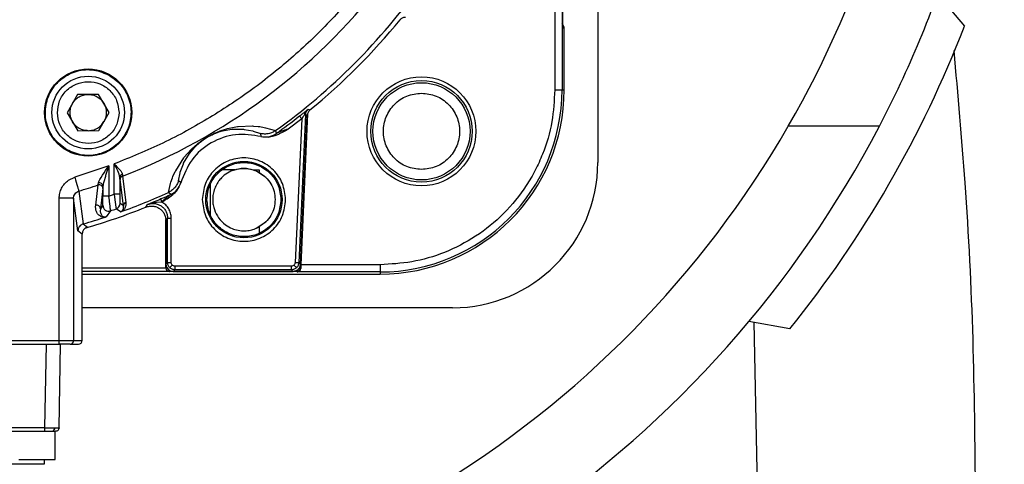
# Model space of a CAD drawing. Header units: millimetres. Extents: x 2719 to 13968, y 3953 to 13921.
# Tile 128 of 160: x 5546 to 5681, y 9304 to 9365. Entities that reach past the tile are written whole.
import ezdxf

# ---------------------------------------------------------------- set-up
doc = ezdxf.new("R2010")
doc.units = ezdxf.units.MM

msp = doc.modelspace()

# ---------------------------------------------------------------- linework, layer by layer
at = {"color": 7, "linetype": 'Continuous', "lineweight": 25}
for p, q in [((5625.501, 9495.794), (5625.501, 9345.814)), ((5620.662, 9364.471), (5620.662, 9384.65)), ((5672.311, 9368.955), (5675.999, 9364.56)), ((5620.571, 9367.219), (5620.571, 9355.813)), ((5619.571, 9366.713), (5619.571, 9355.813)), ((5620.868, 9364.265), (5620.662, 9364.471)), ((5620.868, 9355.813), (5620.868, 9364.265)), ((5553.847, 9355.176), (5552.42, 9352.667)), ((5556.733, 9355.194), (5553.847, 9355.176)), ((5558.193, 9352.704), (5556.733, 9355.194)), ((5619.571, 9355.813), (5620.571, 9355.813)), ((5620.571, 9355.813), (5620.868, 9355.813)), ((5552.42, 9352.667), (5553.88, 9350.176)), ((5556.766, 9350.195), (5558.193, 9352.704)), ((5585.255, 9352.429), (5584.302, 9332.005)), ((5584.424, 9352.206), (5584.417, 9352.215)), ((5584.527, 9331.769), (5585.485, 9352.312)), ((5584.55, 9331.77), (5585.486, 9352.312)), ((5585.52, 9352.526), (5584.604, 9331.746)), ((5585.036, 9352.305), (5584.928, 9352.137)), ((5585.12, 9352.435), (5585.036, 9352.305)), ((5585.325, 9352.826), (5585.12, 9352.435)), ((5585.171, 9352.808), (5585.414, 9352.996)), ((5585.485, 9352.312), (5585.255, 9352.429)), ((5585.453, 9352.995), (5585.325, 9352.826)), ((5585.414, 9352.996), (5585.622, 9353.157)), ((5585.622, 9353.157), (5585.453, 9352.995)), ((5585.622, 9353.157), (5585.852, 9353.041)), ((5584.726, 9351.822), (5582.864, 9350.399)), ((5584.726, 9351.822), (5583.803, 9332.028)), ((5584.442, 9352.183), (5584.424, 9352.206)), ((5584.471, 9352.147), (5584.442, 9352.183)), ((5584.509, 9352.098), (5584.471, 9352.147)), ((5584.556, 9352.038), (5584.509, 9352.098)), ((5584.609, 9351.971), (5584.556, 9352.038)), ((5584.666, 9351.898), (5584.609, 9351.971)), ((5584.726, 9351.822), (5584.666, 9351.898)), ((5584.928, 9352.137), (5584.726, 9351.822)), ((5553.88, 9350.176), (5556.766, 9350.195)), ((5571.952, 9349.425), (5572.259, 9349.584)), ((5573.221, 9349.983), (5573.315, 9350.014)), ((5573.301, 9350.083), (5573.496, 9350.157)), ((5573.315, 9350.014), (5573.987, 9350.203)), ((5573.496, 9350.157), (5574.367, 9350.44)), ((5573.987, 9350.203), (5574.054, 9350.219)), ((5574.054, 9350.219), (5575.099, 9350.387)), ((5574.367, 9350.44), (5574.493, 9350.474)), ((5574.493, 9350.474), (5575.857, 9350.75)), ((5575.099, 9350.387), (5575.148, 9350.391)), ((5575.148, 9350.391), (5576.72, 9350.382)), ((5575.857, 9350.75), (5575.949, 9350.762)), ((5575.949, 9350.762), (5577.936, 9350.841)), ((5576.72, 9350.382), (5576.797, 9350.374)), ((5576.797, 9350.374), (5577.982, 9350.156)), ((5577.936, 9350.841), (5578.069, 9350.834)), ((5577.982, 9350.156), (5578.047, 9350.139)), ((5578.047, 9350.139), (5579.043, 9349.805)), ((5578.069, 9350.834), (5578.722, 9350.775)), ((5578.722, 9350.775), (5578.936, 9350.746)), ((5578.936, 9350.746), (5579.525, 9350.647)), ((5579.043, 9349.805), (5579.082, 9349.409)), ((5579.525, 9350.647), (5579.722, 9350.606)), ((5579.722, 9350.606), (5581.117, 9350.207)), ((5580.108, 9349.309), (5581.067, 9349.544)), ((5581.107, 9350.2), (5581.117, 9350.207)), ((5581.107, 9350.2), (5581.179, 9349.79)), ((5581.956, 9350.107), (5581.525, 9349.934)), ((5581.974, 9349.951), (5582.151, 9350.04)), ((5582.151, 9350.04), (5582.419, 9350.176)), ((5582.419, 9350.176), (5582.864, 9350.399)), ((5664.29, 9350.813), (5651.741, 9350.813)), ((5569.568, 9347.687), (5570.312, 9348.345)), ((5570.077, 9348.019), (5570.629, 9348.524)), ((5570.312, 9348.345), (5570.423, 9348.434)), ((5570.423, 9348.434), (5570.745, 9348.678)), ((5570.629, 9348.524), (5570.748, 9348.621)), ((5570.745, 9348.678), (5571.076, 9348.911)), ((5570.748, 9348.621), (5571.152, 9348.926)), ((5571.076, 9348.911), (5571.521, 9349.198)), ((5571.694, 9349.277), (5571.952, 9349.425)), ((5579.082, 9349.409), (5579.123, 9349.39)), ((5568.457, 9345.705), (5569.246, 9347.041)), ((5568.524, 9346.526), (5569.498, 9347.618)), ((5569.246, 9347.041), (5569.29, 9347.102)), ((5569.29, 9347.102), (5570.002, 9347.942)), ((5569.498, 9347.618), (5569.568, 9347.687)), ((5570.002, 9347.942), (5570.077, 9348.019)), ((5558.873, 9345.607), (5559.108, 9345.386)), ((5559.141, 9345.122), (5558.873, 9345.607)), ((5558.873, 9341.453), (5558.873, 9345.607)), ((5567.356, 9344.684), (5568.482, 9346.472)), ((5567.989, 9344.466), (5568.412, 9345.608)), ((5568.412, 9345.608), (5568.457, 9345.705)), ((5568.482, 9346.472), (5568.524, 9346.526)), ((5558.146, 9345.336), (5553.45, 9343.779)), ((5557.085, 9343.765), (5557.294, 9344.09)), ((5557.294, 9344.09), (5557.485, 9344.376)), ((5557.485, 9344.376), (5557.711, 9344.707)), ((5558.146, 9345.336), (5557.711, 9344.021)), ((5557.711, 9344.707), (5558.146, 9345.336)), ((5558.146, 9345.336), (5558.146, 9341.197)), ((5559.108, 9345.386), (5559.275, 9345.226)), ((5559.278, 9344.864), (5559.141, 9345.122)), ((5559.275, 9345.226), (5559.639, 9344.852)), ((5559.388, 9344.644), (5559.278, 9344.864)), ((5559.584, 9344.186), (5559.388, 9344.644)), ((5559.673, 9343.769), (5559.584, 9344.186)), ((5566.987, 9343.874), (5567.306, 9344.583)), ((5567.306, 9344.583), (5567.356, 9344.684)), ((5567.736, 9343.277), (5567.966, 9344.385)), ((5567.966, 9344.385), (5567.989, 9344.466)), ((5575.485, 9344.814), (5573.734, 9344.814)), ((5578.03, 9344.814), (5578.87, 9344.814)), ((5579.787, 9343.755), (5578.413, 9344.672)), ((5578.87, 9344.814), (5578.87, 9344.452)), ((5552.586, 9343.361), (5553.45, 9343.779)), ((5553.45, 9343.779), (5553.552, 9343.436)), ((5553.552, 9343.436), (5553.651, 9343.104)), ((5553.651, 9343.104), (5553.744, 9342.794)), ((5553.744, 9342.794), (5553.827, 9342.515)), ((5556.342, 9339.929), (5556.673, 9342.719)), ((5556.707, 9342.982), (5556.77, 9343.192)), ((5556.77, 9343.192), (5556.923, 9343.493)), ((5556.923, 9343.493), (5557.085, 9343.765)), ((5557.672, 9343.897), (5557.456, 9343.167)), ((5557.711, 9344.021), (5557.672, 9343.897)), ((5559.673, 9343.769), (5559.673, 9341.453)), ((5560.157, 9339.86), (5559.689, 9343.455)), ((5560.011, 9343.918), (5560.483, 9340.325)), ((5566.351, 9341.682), (5566.654, 9342.935)), ((5566.654, 9342.935), (5566.709, 9343.111)), ((5566.709, 9343.111), (5566.913, 9343.687)), ((5566.913, 9343.687), (5566.987, 9343.874)), ((5568.058, 9343.045), (5567.736, 9343.277)), ((5568.055, 9343), (5568.058, 9343.045)), ((5572.145, 9338.533), (5572.145, 9342.882)), ((5553.352, 9341.204), (5553.495, 9341.495)), ((5553.827, 9342.515), (5553.897, 9342.278)), ((5553.897, 9342.278), (5553.954, 9342.089)), ((5553.954, 9342.089), (5553.994, 9341.954)), ((5553.994, 9341.954), (5554.016, 9341.879)), ((5554.016, 9341.879), (5554.622, 9337.357)), ((5557.33, 9342.249), (5556.992, 9339.457)), ((5557.346, 9342.569), (5557.33, 9342.249)), ((5557.346, 9342.569), (5557.346, 9341.197)), ((5558.146, 9341.197), (5558.873, 9341.453)), ((5559.673, 9341.453), (5558.873, 9341.453)), ((5558.873, 9341.453), (5558.975, 9340.694)), ((5566.351, 9341.682), (5566.361, 9341.686)), ((5566.681, 9341.419), (5566.361, 9341.686)), ((5551.306, 9321.317), (5551.306, 9340.884)), ((5553.305, 9340.884), (5551.306, 9340.884)), ((5553.305, 9340.884), (5553.352, 9341.204)), ((5553.305, 9340.884), (5553.305, 9321.317)), ((5553.898, 9336.397), (5553.305, 9340.884)), ((5558.146, 9341.197), (5557.346, 9341.197)), ((5558.226, 9340.566), (5558.146, 9341.197)), ((5558.242, 9340.434), (5558.226, 9340.566)), ((5558.321, 9339.782), (5558.242, 9340.434)), ((5558.975, 9340.694), (5559.024, 9340.334)), ((5559.024, 9340.334), (5559.065, 9340.043)), ((5559.065, 9340.043), (5559.13, 9339.598)), ((5560.157, 9339.86), (5559.694, 9340.187)), ((5563.261, 9339.676), (5563.489, 9340.023)), ((5563.489, 9340.023), (5564.317, 9340.378)), ((5563.953, 9340.175), (5563.489, 9340.023)), ((5564.224, 9340.233), (5563.953, 9340.175)), ((5564.435, 9340.264), (5564.224, 9340.233)), ((5564.727, 9340.294), (5564.435, 9340.264)), ((5565.436, 9340.337), (5564.727, 9340.294)), ((5565.291, 9340.791), (5565.288, 9340.799)), ((5565.301, 9340.769), (5565.291, 9340.791)), ((5565.316, 9340.734), (5565.301, 9340.769)), ((5565.337, 9340.687), (5565.316, 9340.734)), ((5565.362, 9340.629), (5565.337, 9340.687)), ((5565.39, 9340.563), (5565.362, 9340.629)), ((5565.422, 9340.49), (5565.39, 9340.563)), ((5565.456, 9340.412), (5565.422, 9340.49)), ((5565.456, 9340.412), (5565.436, 9340.337)), ((5566.097, 9340.97), (5565.456, 9340.412)), ((5566.353, 9341.169), (5566.097, 9340.97)), ((5566.423, 9341.223), (5566.353, 9341.169)), ((5556.992, 9339.457), (5556.969, 9339.13)), ((5556.969, 9339.13), (5556.971, 9339.104)), ((5556.971, 9339.104), (5556.977, 9339.032)), ((5556.977, 9339.032), (5556.992, 9338.938)), ((5557.325, 9339.921), (5556.992, 9339.457)), ((5556.992, 9338.938), (5557.03, 9338.791)), ((5557.03, 9338.791), (5557.034, 9338.779)), ((5557.034, 9338.779), (5557.192, 9338.499)), ((5558.384, 9339.164), (5557.783, 9338.336)), ((5559.757, 9339.015), (5559.16, 9339.433)), ((5559.985, 9339.16), (5560.012, 9339.188)), ((5560.074, 9339.274), (5560.091, 9339.306)), ((5560.091, 9339.306), (5560.156, 9339.479)), ((5560.156, 9339.479), (5560.163, 9339.508)), ((5560.163, 9339.508), (5560.157, 9339.86)), ((5554.622, 9337.357), (5555.192, 9336.924)), ((5557.368, 9338.282), (5557.111, 9338.342)), ((5557.192, 9338.499), (5557.203, 9338.487)), ((5557.203, 9338.487), (5557.341, 9338.377)), ((5557.341, 9338.377), (5557.361, 9338.365)), ((5557.361, 9338.365), (5557.469, 9338.322)), ((5557.469, 9338.322), (5557.485, 9338.318)), ((5565.991, 9331.298), (5565.991, 9337.963)), ((5566.244, 9338.172), (5566.009, 9337.821)), ((5566.009, 9337.821), (5566.009, 9331.816)), ((5566.244, 9338.172), (5566.744, 9338.172)), ((5566.244, 9332.051), (5566.244, 9338.172)), ((5566.744, 9332.051), (5566.744, 9338.172)), ((5578.443, 9336.762), (5579.787, 9337.66)), ((5554.475, 9335.965), (5553.898, 9336.397)), ((5554.475, 9321.317), (5554.475, 9335.965)), ((5554.475, 9335.964), (5554.475, 9335.965)), ((5578.87, 9336.963), (5578.87, 9336.066)), ((5566.009, 9331.816), (5566.244, 9332.051)), ((5566.244, 9332.051), (5566.744, 9332.051)), ((5584.527, 9331.769), (5584.302, 9332.005)), ((5565.991, 9331.298), (5566, 9331.307)), ((5566.5, 9330.807), (5566.482, 9330.79)), ((5584.04, 9330.807), (5566.5, 9330.807)), ((5566.537, 9331.345), (5566.545, 9331.353)), ((5566.545, 9331.353), (5566.567, 9331.374)), ((5566.567, 9331.374), (5566.6, 9331.407)), ((5566.6, 9331.407), (5566.644, 9331.451)), ((5566.644, 9331.451), (5566.697, 9331.504)), ((5566.697, 9331.504), (5566.757, 9331.565)), ((5566.757, 9331.565), (5566.823, 9331.63)), ((5566.823, 9331.63), (5566.891, 9331.698)), ((5567.244, 9331.052), (5567.008, 9330.816)), ((5567.008, 9330.816), (5583.551, 9330.816)), ((5583.304, 9331.552), (5567.244, 9331.552)), ((5567.244, 9331.552), (5567.244, 9331.052)), ((5583.304, 9331.052), (5567.244, 9331.052)), ((5583.304, 9331.052), (5583.304, 9331.552)), ((5583.551, 9330.816), (5583.304, 9331.052)), ((5583.715, 9331.62), (5583.649, 9331.69)), ((5583.779, 9331.553), (5583.715, 9331.62)), ((5583.838, 9331.492), (5583.779, 9331.553)), ((5583.89, 9331.437), (5583.838, 9331.492)), ((5583.933, 9331.392), (5583.89, 9331.437)), ((5583.965, 9331.358), (5583.933, 9331.392)), ((5583.986, 9331.337), (5583.965, 9331.358)), ((5583.994, 9331.328), (5583.986, 9331.337)), ((5584.099, 9330.746), (5584.04, 9330.807)), ((5595.505, 9330.746), (5584.099, 9330.746)), ((5584.584, 9331.239), (5584.54, 9331.285)), ((5595.505, 9331.746), (5584.604, 9331.746)), ((5595.505, 9331.746), (5595.505, 9330.746)), ((5595.505, 9330.746), (5595.505, 9330.45)), ((5554.475, 9330.45), (5595.505, 9330.45)), ((5605.503, 9325.817), (5554.475, 9325.817)), ((5651.965, 9322.931), (5646.315, 9323.928)), ((5646.969, 9323.812), (5647.498, 9299.168)), ((5509.721, 9321.317), (5551.306, 9321.317)), ((5551.306, 9321.317), (5553.305, 9321.317)), ((5551.306, 9320.817), (5551.306, 9321.317)), ((5553.305, 9321.317), (5554.475, 9321.317)), ((5509.721, 9320.817), (5551.306, 9320.817)), ((5549.511, 9320.817), (5549.31, 9309.31)), ((5551.31, 9309.31), (5551.51, 9320.817)), ((5552.805, 9320.817), (5553.975, 9320.817)), ((5549.31, 9309.31), (5511.716, 9309.31)), ((5511.716, 9308.819), (5549.31, 9308.819)), ((5549.31, 9309.31), (5549.31, 9308.819)), ((5550.761, 9304.919), (5550.761, 9308.819)), ((5550.906, 9308.828), (5550.81, 9308.819)), ((5550.981, 9308.849), (5550.906, 9308.828)), ((5551.289, 9309.309), (5551.31, 9309.31)), ((5551.299, 9309.214), (5551.295, 9309.196)), ((5551.31, 9309.31), (5551.299, 9309.214)), ((5549.311, 9304.316), (5549.311, 9304.923))]:
    msp.add_line(p, q, dxfattribs=at)
at = {"color": 8, "linetype": 'Continuous', "lineweight": 25}
for p, q in [((5584.902, 9339.509), (5584.54, 9331.285)), ((5566, 9337.891), (5566, 9331.307)), ((5565.991, 9331.29), (5554.475, 9331.29)), ((5566.482, 9330.79), (5554.475, 9330.79)), ((5566.148, 9331.307), (5566, 9331.307)), ((5566.5, 9330.955), (5566.5, 9330.807))]:
    msp.add_line(p, q, dxfattribs=at)
at = {"color": 7, "linetype": 'Continuous', "lineweight": 25}
for centre, radius in [((5555.306, 9352.685), 5.999), ((5555.306, 9352.685), 4.999), ((5601.215, 9350.103), 7.499), ((5601.215, 9350.103), 6.99), ((5601.215, 9350.103), 6.69), ((5576.757, 9340.707), 5.258)]:
    msp.add_circle(centre, radius, dxfattribs=at)
at = {"color": 30, "true_color": 0xf26722}
for centre, radius, start, end in [((5530.513, 8540.921), 2359.686, 330, 180), ((4650.63, 8540.921), 1479.803, 28.644316, 121.355684)]:
    msp.add_arc(centre, radius, start, end, dxfattribs=at)
at = {"color": 7, "linetype": 'Continuous', "lineweight": 25}
for centre, radius, start, end in [((5530.513, 9420.804), 139.981, 330, 21.32654), ((5530.513, 9420.804), 150.98, 332.38189, 342.34361), ((5530.513, 9420.804), 82.35, 290.98969, 322.29115), ((5530.513, 9420.804), 86.86, 305.63251, 324.44293), ((5530.513, 9420.804), 87.488, 309.23651, 320.76368), ((5530.513, 9420.804), 155.979, 321.13622, 338.86378), ((5595.505, 9355.813), 25.066, 270, 0), ((5595.505, 9355.813), 25.363, 270, 0), ((5530.513, 9420.804), 87.235, 305.50597, 308.16369), ((5585.422, 9352.583), 0.337, 138.17783, 206.11275), ((5582.054, 9285.6), 66.906, 87.25807, 87.37359), ((5530.513, 9420.804), 150.98, 276.59765, 332.38189), ((5579.727, 9351.825), 2.5, 255.04816, 305.50363), ((5530.513, 9420.804), 139.981, 301.00272, 330), ((5605.503, 9345.814), 19.997, 270, 0), ((5560.119, 9343.741), 0.447, 103.26898, 176.44476), ((5530.513, 9420.804), 82.35, 286.58284, 288.52178), ((5556.83, 9342.245), 0.5, 0.56174, 108.3069), ((5556.856, 9342.511), 0.494, 6.6968, 107.5162), ((5560.186, 9343.453), 0.497, 110.58796, 179.70278), ((5565.644, 9343.694), 2.5, 294.50445, 344.9467), ((5530.513, 9420.804), 86.86, 289.73454, 294.36749), ((5530.513, 9420.804), 87.235, 293.49234, 294.49403), ((5558.894, 9340.187), 0.8, 289.39228, 0.00086), ((5560.654, 9339.858), 0.497, 110.01181, 179.71653), ((5530.513, 9420.804), 87.488, 286.18565, 291.9813), ((5556.492, 9339.452), 0.5, 0.5504, 107.50477), ((5558.125, 9339.921), 0.8, 180.02052, 288.82785), ((5530.513, 9420.804), 86.266, 288.84891, 289.39436), ((5530.513, 9420.804), 86.86, 286.11441, 288.23746), ((5555.475, 9335.964), 1, 106.40672, 179.9926), ((5568.424, 8996.29), 336.09, 87.29217, 87.37738), ((5566.5, 9331.307), 0.5, 180.0131, 269.99715), ((5567.008, 9331.816), 1, 180.00436, 270), ((5584.04, 9331.307), 0.5, 270.01835, 357.45577), ((5552.805, 9321.317), 0.5, 270.02471, 359.99579), ((5553.975, 9321.317), 0.5, 270.02271, 359.99436), ((5550.285, 9309.253), 0.442, 281.14825, 6.98543)]:
    msp.add_arc(centre, radius, start, end, dxfattribs=at)
for centre, major_axis, ratio, start_param, end_param in [((5619.868, 9364.265), (-0.707, 0.707), 0.9996955, 3.9268385, 4.712389), ((5566.491, 9331.299), (-0.354, -0.354), 0.9996955, 5.4979395, 5.5150881), ((5566.482, 9331.29), (-0.192, 0.464), 0.9756194, 1.1867477, 2.7400908), ((5584.621, 9331.746), (0.044, 1), 0.0174381, 1.5715651, 2.103493)]:
    msp.add_ellipse(centre, major_axis=major_axis, ratio=ratio, start_param=start_param, end_param=end_param, dxfattribs=at)
for points, knots in [([(5593.939, 9371.447), (5592.391, 9369.562), (5589.286, 9365.781), (5583.986, 9360.668), (5578.26, 9356.011), (5572.116, 9351.92), (5565.662, 9348.373), (5561.132, 9346.527), (5558.873, 9345.607)], [0, 0, 0, 0, 0.1658515, 0.3325802, 0.4999996, 0.6674292, 0.8341522, 1, 1, 1, 1]), ([(5598.277, 9365.466), (5598.324, 9365.517), (5598.419, 9365.62), (5598.599, 9365.732), (5598.796, 9365.81), (5598.935, 9365.825), (5599.005, 9365.832)], [0, 0, 0, 0, 0.25000562, 0.49998334, 0.74998418, 1, 1, 1, 1]), ([(5674.523, 9361.222), (5675.07, 9355.154), (5676.26, 9341.937), (5677.274, 9321.494), (5677.42, 9307.124), (5677.494, 9299.935)], [0, 0, 0, 0, 0.2978011, 0.64870226, 1, 1, 1, 1]), ([(5552.357, 9347.576), (5551.733, 9348.039), (5550.484, 9348.965), (5549.465, 9351.128), (5549.304, 9353.473), (5550.065, 9355.712), (5551.623, 9357.49), (5553.734, 9358.522), (5556.117, 9358.722), (5557.543, 9358.104), (5558.256, 9357.794)], [0, 0, 0, 0, 0.1250014, 0.250003, 0.375004, 0.5000016, 0.6250019, 0.750002, 0.8750014, 1, 1, 1, 1]), ([(5558.256, 9357.794), (5558.88, 9357.331), (5560.129, 9356.406), (5561.148, 9354.242), (5561.309, 9351.898), (5560.548, 9349.659), (5558.99, 9347.881), (5556.879, 9346.848), (5554.496, 9346.649), (5553.07, 9347.267), (5552.357, 9347.576)], [0, 0, 0, 0, 0.1250004, 0.2500027, 0.3750039, 0.5000021, 0.6250015, 0.7500017, 0.8750013, 1, 1, 1, 1]), ([(5551.057, 9352.658), (5551.117, 9353.214), (5551.238, 9354.328), (5552.211, 9355.748), (5553.61, 9356.703), (5555.278, 9357.045), (5556.951, 9356.724), (5558.362, 9355.788), (5559.353, 9354.38), (5559.488, 9353.269), (5559.556, 9352.713)], [0, 0, 0, 0, 0.1250037, 0.2500026, 0.3750012, 0.5000019, 0.6250008, 0.7500015, 0.8750033, 1, 1, 1, 1]), ([(5553.134, 9353.921), (5553.256, 9354.103), (5553.5, 9354.466), (5554.03, 9354.864), (5554.636, 9355.131), (5555.072, 9355.167), (5555.29, 9355.185)], [0, 0, 0, 0, 0.2500008, 0.5000053, 0.7500056, 1, 1, 1, 1]), ([(5555.29, 9355.185), (5555.509, 9355.17), (5555.945, 9355.14), (5556.555, 9354.88), (5557.089, 9354.489), (5557.338, 9354.129), (5557.463, 9353.949)], [0, 0, 0, 0, 0.2499993, 0.4999994, 0.74999, 1, 1, 1, 1]), ([(5619.571, 9355.813), (5619.493, 9354.345), (5619.333, 9351.322), (5618.223, 9347.616), (5616.911, 9344.723), (5615.257, 9341.893), (5612.643, 9338.674), (5608.795, 9335.544), (5604.482, 9333.324), (5599.996, 9331.985), (5596.973, 9331.824), (5595.505, 9331.746)], [0, 0, 0, 0, 0.1164987, 0.2399734, 0.3043655, 0.3687456, 0.5000831, 0.6314206, 0.7600287, 0.8835028, 1, 1, 1, 1]), ([(5601.215, 9344.853), (5600.528, 9344.932), (5599.153, 9345.09), (5597.406, 9346.304), (5596.239, 9348.039), (5595.829, 9350.103), (5596.239, 9352.166), (5597.406, 9353.901), (5599.153, 9355.115), (5600.528, 9355.273), (5601.215, 9355.352)], [0, 0, 0, 0, 0.1249999, 0.2500017, 0.3750029, 0.5, 0.6249971, 0.7499983, 0.8750001, 1, 1, 1, 1]), ([(5601.215, 9355.352), (5601.902, 9355.273), (5603.276, 9355.115), (5605.023, 9353.901), (5606.191, 9352.166), (5606.601, 9350.103), (5606.191, 9348.039), (5605.023, 9346.304), (5603.276, 9345.09), (5601.902, 9344.932), (5601.215, 9344.853)], [0, 0, 0, 0, 0.1250001, 0.2500004, 0.3750028, 0.5, 0.6249972, 0.7499996, 0.8749999, 1, 1, 1, 1]), ([(5552.807, 9352.669), (5552.82, 9352.889), (5552.847, 9353.327), (5553.038, 9353.723), (5553.134, 9353.921)], [0, 0, 0, 0, 0.5000457, 1, 1, 1, 1]), ([(5557.463, 9353.949), (5557.561, 9353.753), (5557.758, 9353.359), (5557.79, 9352.921), (5557.806, 9352.702)], [0, 0, 0, 0, 0.4999969, 1, 1, 1, 1]), ([(5559.556, 9352.713), (5559.496, 9352.156), (5559.375, 9351.043), (5558.402, 9349.622), (5557.003, 9348.668), (5555.335, 9348.325), (5553.662, 9348.646), (5552.251, 9349.582), (5551.26, 9350.991), (5551.125, 9352.102), (5551.057, 9352.658)], [0, 0, 0, 0, 0.1250037, 0.2500026, 0.3750031, 0.5000016, 0.6250026, 0.7500015, 0.8750033, 1, 1, 1, 1]), ([(5553.15, 9351.421), (5553.052, 9351.618), (5552.855, 9352.011), (5552.823, 9352.45), (5552.807, 9352.669)], [0, 0, 0, 0, 0.4999969, 1, 1, 1, 1]), ([(5557.806, 9352.702), (5557.793, 9352.482), (5557.766, 9352.043), (5557.575, 9351.647), (5557.479, 9351.45)], [0, 0, 0, 0, 0.5000471, 1, 1, 1, 1]), ([(5584.417, 9352.215), (5584.553, 9352.323), (5584.826, 9352.537), (5585.056, 9352.718), (5585.171, 9352.808)], [0, 0, 0, 0, 0.5007091, 1, 1, 1, 1]), ([(5585.255, 9352.429), (5585.262, 9352.499), (5585.277, 9352.638), (5585.355, 9352.835), (5585.467, 9353.015), (5585.57, 9353.11), (5585.622, 9353.157)], [0, 0, 0, 0, 0.250161, 0.5002414, 0.750132, 1, 1, 1, 1]), ([(5585.852, 9353.041), (5585.8, 9352.993), (5585.697, 9352.898), (5585.585, 9352.718), (5585.508, 9352.521), (5585.493, 9352.382), (5585.486, 9352.312)], [0, 0, 0, 0, 0.250017, 0.4999613, 0.7500012, 1, 1, 1, 1]), ([(5555.323, 9350.186), (5555.104, 9350.201), (5554.668, 9350.231), (5554.058, 9350.491), (5553.524, 9350.881), (5553.274, 9351.241), (5553.15, 9351.421)], [0, 0, 0, 0, 0.2500104, 0.4999998, 0.7499901, 1, 1, 1, 1]), ([(5555.323, 9350.186), (5555.541, 9350.204), (5555.977, 9350.239), (5556.583, 9350.507), (5557.113, 9350.905), (5557.357, 9351.268), (5557.479, 9351.45)], [0, 0, 0, 0, 0.2499967, 0.4999993, 0.749997, 1, 1, 1, 1]), ([(5579.123, 9349.39), (5577.943, 9349.569), (5575.583, 9349.929), (5572.151, 9348.685), (5569.358, 9346.335), (5568.49, 9344.111), (5568.055, 9343)], [0, 0, 0, 0, 0.249999, 0.4999972, 0.7499972, 1, 1, 1, 1]), ([(5571.979, 9349.464), (5572.088, 9349.523), (5572.319, 9349.646), (5572.796, 9349.877), (5573.091, 9349.997), (5573.301, 9350.083)], [0, 0, 0, 0, 0.2074896, 0.4374435, 1, 1, 1, 1]), ([(5572.259, 9349.584), (5572.425, 9349.661), (5572.819, 9349.844), (5573.074, 9349.932), (5573.221, 9349.983)], [0, 0, 0, 0, 0.421995, 1, 1, 1, 1]), ([(5580.119, 9349.775), (5579.936, 9349.75), (5579.576, 9349.702), (5579.219, 9349.771), (5579.043, 9349.805)], [0, 0, 0, 0, 0.5062908, 1, 1, 1, 1]), ([(5581.107, 9350.2), (5580.964, 9350.108), (5580.658, 9349.911), (5580.306, 9349.822), (5580.119, 9349.775)], [0, 0, 0, 0, 0.4686818, 1, 1, 1, 1]), ([(5581.067, 9349.544), (5581.22, 9349.605), (5581.528, 9349.728), (5581.825, 9349.876), (5581.974, 9349.951)], [0, 0, 0, 0, 0.496637, 1, 1, 1, 1]), ([(5581.525, 9349.934), (5581.432, 9349.895), (5581.311, 9349.844), (5581.205, 9349.799), (5581.18, 9349.789), (5581.179, 9349.789), (5581.179, 9349.79)], [0, 0, 0, 0, 0.65681865, 0.85668112, 0.93263944, 1, 1, 1, 1]), ([(5582.864, 9350.399), (5582.716, 9350.359), (5582.511, 9350.305), (5582.21, 9350.202), (5582.055, 9350.144), (5581.956, 9350.107)], [0, 0, 0, 0, 0.4774114, 0.6622533, 1, 1, 1, 1]), ([(5571.152, 9348.926), (5571.234, 9348.983), (5571.389, 9349.091), (5571.597, 9349.218), (5571.694, 9349.277)], [0, 0, 0, 0, 0.53171575, 1, 1, 1, 1]), ([(5571.521, 9349.198), (5571.598, 9349.244), (5571.749, 9349.335), (5571.903, 9349.422), (5571.979, 9349.464)], [0, 0, 0, 0, 0.5107649, 1, 1, 1, 1]), ([(5582.498, 9340.707), (5582.412, 9341.459), (5582.239, 9342.961), (5580.912, 9344.872), (5579.014, 9346.149), (5576.757, 9346.597), (5574.5, 9346.149), (5572.603, 9344.872), (5571.275, 9342.961), (5571.103, 9341.459), (5571.016, 9340.707)], [0, 0, 0, 0, 0.124998, 0.2500021, 0.3750002, 0.4999998, 0.6249995, 0.7499976, 0.8750017, 1, 1, 1, 1]), ([(5571.658, 9340.707), (5571.734, 9341.375), (5571.888, 9342.71), (5573.067, 9344.407), (5574.753, 9345.541), (5576.757, 9345.939), (5578.762, 9345.541), (5580.447, 9344.407), (5581.627, 9342.71), (5581.78, 9341.375), (5581.856, 9340.707)], [0, 0, 0, 0, 0.1250008, 0.2499985, 0.3749994, 0.5000009, 0.6250006, 0.7500015, 0.8749992, 1, 1, 1, 1]), ([(5559.639, 9344.852), (5559.741, 9344.731), (5559.895, 9344.548), (5560.001, 9344.324), (5560.011, 9344.224), (5560.016, 9344.176)], [0, 0, 0, 0, 0.5003558, 0.7542441, 1, 1, 1, 1]), ([(5560.016, 9344.176), (5560.014, 9344.113), (5560.009, 9343.991), (5560.01, 9343.942), (5560.011, 9343.918)], [0, 0, 0, 0, 0.5062768, 1, 1, 1, 1]), ([(5575.485, 9344.814), (5575.136, 9344.676), (5574.441, 9344.4), (5573.737, 9343.801), (5573.06, 9342.994), (5572.643, 9342.136), (5572.474, 9341.223), (5572.447, 9340.574), (5572.503, 9339.966), (5572.729, 9339.098), (5573.22, 9338.151), (5574.079, 9337.27), (5574.922, 9336.794), (5575.677, 9336.527), (5576.428, 9336.388), (5577.306, 9336.417), (5578.077, 9336.595), (5578.655, 9336.837), (5578.92, 9336.991), (5578.892, 9336.975), (5578.887, 9336.972)], [0, 0, 0, 0, 0.0656253, 0.1307849, 0.1708116, 0.2718015, 0.3204457, 0.3414063, 0.3858398, 0.4272187, 0.5127846, 0.5982363, 0.6614358, 0.6842371, 0.7390816, 0.7938918, 0.849935, 0.9142957, 0.9841831, 1, 1, 1, 1]), ([(5578.213, 9344.717), (5577.728, 9344.862), (5576.757, 9345.152), (5575.786, 9344.862), (5575.301, 9344.717)], [0, 0, 0, 0, 0.4999951, 1, 1, 1, 1]), ([(5575.485, 9344.814), (5575.909, 9344.91), (5576.757, 9345.103), (5577.605, 9344.91), (5578.03, 9344.814)], [0, 0, 0, 0, 0.5000057, 1, 1, 1, 1]), ([(5578.03, 9344.814), (5578.184, 9344.76), (5578.493, 9344.651), (5578.774, 9344.506), (5578.913, 9344.427), (5578.893, 9344.439), (5578.888, 9344.442)], [0, 0, 0, 0, 0.29923909, 0.59842069, 0.89803702, 1, 1, 1, 1]), ([(5578.87, 9344.452), (5579.186, 9344.24), (5579.818, 9343.818), (5580.508, 9342.898), (5580.97, 9341.844), (5581.028, 9341.086), (5581.057, 9340.707)], [0, 0, 0, 0, 0.2499926, 0.4999965, 0.7500014, 1, 1, 1, 1]), ([(5551.306, 9340.884), (5551.322, 9341.126), (5551.356, 9341.609), (5551.621, 9342.29), (5552.022, 9342.902), (5552.398, 9343.208), (5552.586, 9343.361)], [0, 0, 0, 0, 0.2501356, 0.499827, 0.750024, 1, 1, 1, 1]), ([(5556.673, 9342.719), (5556.678, 9342.745), (5556.687, 9342.796), (5556.7, 9342.919), (5556.707, 9342.982)], [0, 0, 0, 0, 0.4921007, 1, 1, 1, 1]), ([(5557.456, 9343.167), (5557.456, 9343.165), (5557.423, 9343.057), (5557.373, 9342.837), (5557.355, 9342.656), (5557.346, 9342.569)], [0, 0, 0, 0, 0.008042, 0.5205323, 1, 1, 1, 1]), ([(5559.689, 9343.455), (5559.686, 9343.485), (5559.681, 9343.543), (5559.676, 9343.693), (5559.673, 9343.769)], [0, 0, 0, 0, 0.4979977, 1, 1, 1, 1]), ([(5565.454, 9340.359), (5565.459, 9340.363), (5565.5, 9340.39), (5566.071, 9340.764), (5566.912, 9341.275), (5567.757, 9342.184), (5567.959, 9342.736), (5568.055, 9343)], [0, 0, 0, 0, 0.0047512, 0.0393275, 0.5394031, 0.7801608, 1, 1, 1, 1]), ([(5567.736, 9343.277), (5567.677, 9343.107), (5567.558, 9342.764), (5567.336, 9342.476), (5567.223, 9342.33)], [0, 0, 0, 0, 0.4937154, 1, 1, 1, 1]), ([(5553.494, 9341.496), (5553.565, 9341.582), (5553.706, 9341.753), (5553.913, 9341.837), (5554.016, 9341.879)], [0, 0, 0, 0, 0.5030066, 1, 1, 1, 1]), ([(5559.673, 9341.453), (5559.673, 9341.293), (5559.674, 9340.974), (5559.678, 9340.625), (5559.682, 9340.408), (5559.686, 9340.287), (5559.689, 9340.205), (5559.692, 9340.193), (5559.694, 9340.187)], [0, 0, 0, 0, 0.2495426, 0.4987742, 0.6241959, 0.7490122, 0.8745122, 1, 1, 1, 1]), ([(5567.223, 9342.33), (5567.089, 9342.192), (5566.836, 9341.931), (5566.513, 9341.764), (5566.361, 9341.686)], [0, 0, 0, 0, 0.53140001, 1, 1, 1, 1]), ([(5566.681, 9341.419), (5566.681, 9341.419), (5566.681, 9341.418), (5566.663, 9341.404), (5566.585, 9341.345), (5566.493, 9341.276), (5566.423, 9341.223)], [0, 0, 0, 0, 0.0709479, 0.1495861, 0.351516, 1, 1, 1, 1]), ([(5557.325, 9339.921), (5557.327, 9339.928), (5557.33, 9339.941), (5557.335, 9340.052), (5557.341, 9340.297), (5557.345, 9340.717), (5557.346, 9341.037), (5557.346, 9341.197)], [0, 0, 0, 0, 0.12513947, 0.25108266, 0.50086109, 0.75015071, 1, 1, 1, 1]), ([(5560.483, 9340.325), (5560.489, 9340.264), (5560.499, 9340.147), (5560.494, 9339.968), (5560.456, 9339.761), (5560.357, 9339.512), (5560.199, 9339.287), (5559.976, 9339.11), (5559.867, 9339.057), (5559.843, 9339.045)], [0, 0, 0, 0, 0.1775867, 0.3384827, 0.5002191, 0.7207132, 0.9395735, 0.986748, 1, 1, 1, 1]), ([(5563.489, 9340.023), (5563.645, 9340.073), (5563.956, 9340.175), (5564.452, 9340.182), (5564.935, 9340.074), (5565.218, 9339.91), (5565.36, 9339.828)], [0, 0, 0, 0, 0.2499601, 0.5005904, 0.7501525, 1, 1, 1, 1]), ([(5564.317, 9340.378), (5564.48, 9340.449), (5564.785, 9340.581), (5565.127, 9340.73), (5565.288, 9340.799)], [0, 0, 0, 0, 0.5324062, 1, 1, 1, 1]), ([(5565.454, 9340.359), (5565.449, 9340.356), (5565.443, 9340.352), (5565.438, 9340.344), (5565.436, 9340.339), (5565.436, 9340.337)], [0, 0, 0, 0, 0.5387872, 0.7752025, 1, 1, 1, 1]), ([(5566.744, 9338.172), (5566.727, 9338.394), (5566.693, 9338.839), (5566.42, 9339.456), (5566.011, 9339.993), (5565.64, 9340.237), (5565.454, 9340.359)], [0, 0, 0, 0, 0.2498806, 0.5005899, 0.7503451, 1, 1, 1, 1]), ([(5571.016, 9340.707), (5571.103, 9339.956), (5571.275, 9338.453), (5572.603, 9336.542), (5574.5, 9335.265), (5576.757, 9334.817), (5579.014, 9335.265), (5580.911, 9336.542), (5582.239, 9338.453), (5582.412, 9339.956), (5582.498, 9340.707)], [0, 0, 0, 0, 0.1249988, 0.2499978, 0.3750001, 0.5000002, 0.6250002, 0.7500025, 0.8750016, 1, 1, 1, 1]), ([(5581.856, 9340.707), (5581.78, 9340.04), (5581.627, 9338.705), (5580.447, 9337.008), (5578.762, 9335.874), (5576.757, 9335.475), (5574.753, 9335.874), (5573.067, 9337.008), (5571.888, 9338.705), (5571.734, 9340.04), (5571.658, 9340.707)], [0, 0, 0, 0, 0.1250008, 0.2499985, 0.3749994, 0.4999991, 0.6250006, 0.7500015, 0.8749992, 1, 1, 1, 1]), ([(5581.057, 9340.707), (5581.028, 9340.328), (5580.97, 9339.57), (5580.508, 9338.517), (5579.818, 9337.597), (5579.186, 9337.174), (5578.87, 9336.963)], [0, 0, 0, 0, 0.2499986, 0.5000035, 0.7500074, 1, 1, 1, 1]), ([(5557.111, 9338.342), (5556.948, 9338.442), (5556.621, 9338.644), (5556.434, 9339.045), (5556.315, 9339.465), (5556.333, 9339.775), (5556.342, 9339.929)], [0, 0, 0, 0, 0.2515863, 0.503037, 0.7523796, 1, 1, 1, 1]), ([(5558.384, 9339.164), (5558.382, 9339.197), (5558.38, 9339.248), (5558.353, 9339.504), (5558.332, 9339.688), (5558.321, 9339.782)], [0, 0, 0, 0, 0.479338, 0.734629, 1, 1, 1, 1]), ([(5559.13, 9339.598), (5559.137, 9339.551), (5559.152, 9339.458), (5559.157, 9339.441), (5559.16, 9339.433)], [0, 0, 0, 0, 0.5058851, 1, 1, 1, 1]), ([(5559.757, 9339.015), (5559.757, 9339.015), (5559.762, 9339.017), (5559.77, 9339.02), (5559.784, 9339.025), (5559.809, 9339.036), (5559.857, 9339.06), (5559.899, 9339.087), (5559.945, 9339.123), (5559.969, 9339.145), (5559.985, 9339.16)], [0, 0, 0, 0, 0.0023128, 0.0184948, 0.0373309, 0.0639858, 0.149268, 0.3856311, 0.6048066, 1, 1, 1, 1]), ([(5559.843, 9339.045), (5559.827, 9339.04), (5559.796, 9339.029), (5559.77, 9339.02), (5559.757, 9339.015)], [0, 0, 0, 0, 0.515983, 1, 1, 1, 1]), ([(5560.012, 9339.188), (5560.022, 9339.199), (5560.047, 9339.229), (5560.063, 9339.256), (5560.074, 9339.274)], [0, 0, 0, 0, 0.3693108, 1, 1, 1, 1]), ([(5563.261, 9339.676), (5563.416, 9339.726), (5563.727, 9339.826), (5564.22, 9339.827), (5564.703, 9339.724), (5564.986, 9339.56), (5565.127, 9339.479)], [0, 0, 0, 0, 0.24999874, 0.5000038, 0.75000867, 1, 1, 1, 1]), ([(5565.127, 9339.479), (5565.256, 9339.378), (5565.513, 9339.177), (5565.79, 9338.768), (5565.974, 9338.31), (5565.997, 9337.984), (5566.009, 9337.821)], [0, 0, 0, 0, 0.2499855, 0.50001, 0.7500071, 1, 1, 1, 1]), ([(5565.36, 9339.828), (5565.489, 9339.728), (5565.747, 9339.528), (5566.028, 9339.122), (5566.209, 9338.661), (5566.233, 9338.335), (5566.244, 9338.172)], [0, 0, 0, 0, 0.2498168, 0.4992721, 0.7498311, 1, 1, 1, 1]), ([(5554.622, 9337.357), (5554.533, 9337.323), (5554.333, 9337.247), (5554.172, 9337.093), (5554.091, 9336.985), (5554.056, 9336.937), (5553.993, 9336.829), (5553.917, 9336.642), (5553.905, 9336.486), (5553.898, 9336.397)], [0, 0, 0, 0, 0.2200349, 0.4969298, 0.5008708, 0.5355577, 0.6350872, 0.7927801, 1, 1, 1, 1]), ([(5557.697, 9338.307), (5557.668, 9338.301), (5557.601, 9338.287), (5557.481, 9338.276), (5557.416, 9338.279), (5557.368, 9338.282)], [0, 0, 0, 0, 0.1649696, 0.3820682, 1, 1, 1, 1]), ([(5557.485, 9338.318), (5557.518, 9338.314), (5557.574, 9338.308), (5557.64, 9338.302), (5557.725, 9338.32), (5557.751, 9338.326), (5557.769, 9338.332), (5557.779, 9338.335), (5557.783, 9338.336)], [0, 0, 0, 0, 0.5305429, 0.8848238, 0.9332634, 0.9668261, 0.9882619, 1, 1, 1, 1]), ([(5557.783, 9338.336), (5557.778, 9338.334), (5557.768, 9338.331), (5557.739, 9338.321), (5557.714, 9338.313), (5557.697, 9338.307)], [0, 0, 0, 0, 0.1980279, 0.4257103, 1, 1, 1, 1]), ([(5566.537, 9331.345), (5566.457, 9331.444), (5566.335, 9331.596), (5566.257, 9331.849), (5566.249, 9331.983), (5566.244, 9332.051)], [0, 0, 0, 0, 0.4851861, 0.73912613, 1, 1, 1, 1]), ([(5566.891, 9331.698), (5566.849, 9331.75), (5566.765, 9331.853), (5566.751, 9331.985), (5566.744, 9332.051)], [0, 0, 0, 0, 0.5003648, 1, 1, 1, 1]), ([(5583.803, 9332.028), (5583.794, 9331.964), (5583.775, 9331.837), (5583.691, 9331.739), (5583.649, 9331.69)], [0, 0, 0, 0, 0.5004195, 1, 1, 1, 1]), ([(5584.302, 9332.005), (5584.296, 9331.942), (5584.283, 9331.815), (5584.218, 9331.635), (5584.124, 9331.467), (5584.037, 9331.375), (5583.994, 9331.328)], [0, 0, 0, 0, 0.2499485, 0.4999398, 0.7500566, 1, 1, 1, 1]), ([(5567.244, 9331.052), (5567.176, 9331.056), (5567.042, 9331.064), (5566.789, 9331.143), (5566.637, 9331.264), (5566.537, 9331.345)], [0, 0, 0, 0, 0.26081947, 0.5148129, 1, 1, 1, 1]), ([(5567.244, 9331.552), (5567.178, 9331.558), (5567.045, 9331.572), (5566.942, 9331.656), (5566.891, 9331.698)], [0, 0, 0, 0, 0.5004863, 1, 1, 1, 1]), ([(5583.649, 9331.69), (5583.598, 9331.65), (5583.496, 9331.571), (5583.368, 9331.558), (5583.304, 9331.552)], [0, 0, 0, 0, 0.5004086, 1, 1, 1, 1]), ([(5583.994, 9331.328), (5583.945, 9331.287), (5583.849, 9331.204), (5583.677, 9331.118), (5583.494, 9331.062), (5583.367, 9331.055), (5583.304, 9331.052)], [0, 0, 0, 0, 0.2500062, 0.5000367, 0.7499859, 1, 1, 1, 1]), ([(5584.55, 9331.77), (5584.53, 9331.644), (5584.49, 9331.391), (5584.257, 9331.077), (5583.932, 9330.858), (5583.678, 9330.83), (5583.551, 9330.816)], [0, 0, 0, 0, 0.2499959, 0.4999909, 0.7499903, 1, 1, 1, 1]), ([(5583.551, 9330.816), (5583.675, 9330.831), (5583.923, 9330.862), (5584.12, 9331.016), (5584.219, 9331.092)], [0, 0, 0, 0, 0.5000069, 1, 1, 1, 1]), ([(5584.099, 9330.746), (5584.1, 9330.746), (5584.126, 9330.747), (5584.235, 9330.759), (5584.395, 9330.836), (5584.547, 9331.014), (5584.572, 9331.169), (5584.584, 9331.239)], [0, 0, 0, 0, 0.0055356, 0.1220317, 0.5022494, 0.776405, 1, 1, 1, 1]), ([(5584.219, 9331.092), (5584.303, 9331.19), (5584.471, 9331.386), (5584.508, 9331.641), (5584.527, 9331.769)], [0, 0, 0, 0, 0.5000107, 1, 1, 1, 1]), ([(5549.511, 9320.817), (5549.773, 9320.817), (5550.297, 9320.817), (5550.958, 9320.816), (5551.42, 9320.817), (5551.48, 9320.817), (5551.51, 9320.817)], [0, 0, 0, 0, 0.2500125, 0.4999972, 0.7499884, 1, 1, 1, 1]), ([(5552.805, 9320.817), (5552.782, 9320.817), (5552.747, 9320.817), (5552.558, 9320.817), (5552.364, 9320.817), (5552.127, 9320.817), (5551.781, 9320.817), (5551.493, 9320.817), (5551.306, 9320.817)], [0, 0, 0, 0, 0.2396878, 0.3697301, 0.50001, 0.6300451, 0.7603222, 1, 1, 1, 1]), ([(5549.31, 9309.31), (5549.446, 9309.31), (5549.715, 9309.308), (5550.221, 9309.307), (5550.525, 9309.307), (5550.724, 9309.306)], [0, 0, 0, 0, 0.2609993, 0.515035, 1, 1, 1, 1]), ([(5549.31, 9308.819), (5549.509, 9308.819), (5549.906, 9308.819), (5550.216, 9308.819), (5550.371, 9308.819)], [0, 0, 0, 0, 0.5004226, 1, 1, 1, 1]), ([(5550.371, 9308.819), (5550.497, 9308.819), (5550.748, 9308.819), (5550.789, 9308.819), (5550.81, 9308.819)], [0, 0, 0, 0, 0.5004094, 1, 1, 1, 1]), ([(5550.981, 9308.849), (5551.028, 9308.871), (5551.121, 9308.915), (5551.225, 9309.031), (5551.29, 9309.166), (5551.297, 9309.263), (5551.3, 9309.309)], [0, 0, 0, 0, 0.2527914, 0.5110326, 0.763236, 1, 1, 1, 1]), ([(5545.761, 9304.919), (5546.416, 9304.919), (5547.727, 9304.919), (5549.379, 9304.919), (5550.535, 9304.919), (5550.685, 9304.919), (5550.761, 9304.919)], [0, 0, 0, 0, 0.2500009, 0.4999998, 0.7499998, 1, 1, 1, 1]), ([(5543.567, 9304.319), (5543.557, 9304.319), (5543.526, 9304.319), (5543.956, 9304.319), (5544.762, 9304.319), (5545.837, 9304.319), (5547.011, 9304.319), (5547.69, 9304.319), (5548.029, 9304.319)], [0, 0, 0, 0, 0.0920995, 0.2736814, 0.4552597, 0.6368383, 0.8184213, 1, 1, 1, 1]), ([(5548.029, 9304.319), (5548.315, 9304.319), (5548.887, 9304.319), (5549.298, 9304.319), (5549.266, 9304.319), (5549.255, 9304.319)], [0, 0, 0, 0, 0.4011593, 0.802314, 1, 1, 1, 1])]:
    msp.add_open_spline(points, degree=3, knots=knots, dxfattribs=at)
at = {"color": 8, "linetype": 'Continuous', "lineweight": 25}
msp.add_open_spline([(5550.724, 9309.306), (5550.883, 9309.307), (5551.125, 9309.307), (5551.269, 9309.308), (5551.284, 9309.309), (5551.289, 9309.309)], degree=3, knots=[0, 0, 0, 0, 0.5552998, 0.8461784, 1, 1, 1, 1], dxfattribs=at)

doc.saveas('drawing.dxf')
